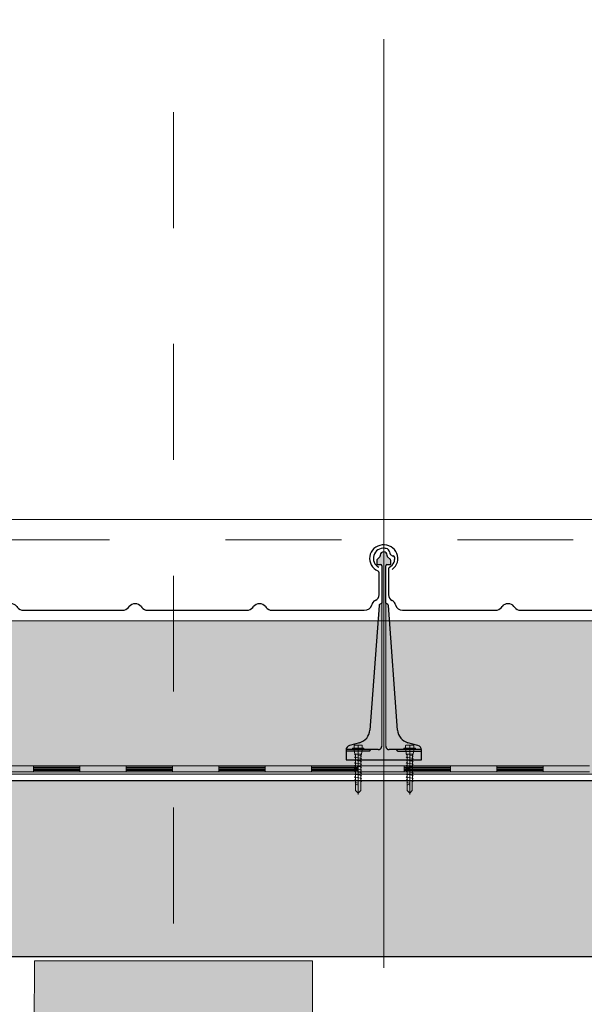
# Model space of a CAD drawing. Header units: metres. Extents: x 1316.5 to 1415.3, y -94.1 to -52.
# Tile 164 of 256: x 1353.238 to 1353.725, y -55.53 to -54.68. Entities that reach past the tile are written whole.
import ezdxf

# ---------------------------------------------------------------- set-up
doc = ezdxf.new("R2010")
doc.units = ezdxf.units.M
for name, pattern in [('AUSGEZOGEN', [0]), ('PUNKT2_S9', [0.0015, 0, -0.0015]), ('STRICHLINIE2_S3', [0.055, 0.04, -0.015]), ('STRICHPUNKT2_S5', [0.1, 0.07, -0.01, 0.01, -0.01])]:
    doc.linetypes.add(name, pattern=pattern)
for name, color, linetype, lineweight in [('XR$11$Achsen', 4, 'AUSGEZOGEN', 13), ('XR$11$Ansicht', 1, 'AUSGEZOGEN', 50), ('XR$11$Aufkantung', 4, 'AUSGEZOGEN', 13), ('XR$11$Design', 4, 'AUSGEZOGEN', 13), ('XR$11$Türen', 3, 'AUSGEZOGEN', 18), ('XR$11$V25', 4, 'AUSGEZOGEN', 13), ('XR$13$Muster', 4, 'AUSGEZOGEN', 13), ('XR$13$Möblierung', 4, 'AUSGEZOGEN', 13), ('XR$13$STANDARD_1', 7, 'AUSGEZOGEN', 25)]:
    doc.layers.add(name, color=color, linetype=linetype, lineweight=lineweight)

# ---------------------------------------------------------------- blocks, each defined once
blk = doc.blocks.new('MUSTERELEMENT_84')
at = {"layer": 'XR$11$Design', "color": 4, "linetype": 'AUSGEZOGEN', "lineweight": 13, "transparency": 33554687}
for p, q in [((1353.16956, -55.32409), (1353.24951, -55.32409)), ((1353.24951, -55.32409), (1353.32947, -55.32409)), ((1353.24951, -55.32409), (1353.24951, -55.32909)), ((1353.24951, -55.32409), (1353.24951, -55.32909)), ((1353.24951, -55.32509), (1353.28949, -55.32509)), ((1353.28949, -55.32409), (1353.28949, -55.32909)), ((1353.32947, -55.32409), (1353.40943, -55.32409)), ((1353.32947, -55.32409), (1353.32947, -55.32909)), ((1353.32947, -55.32409), (1353.32947, -55.32909)), ((1353.32947, -55.32509), (1353.36945, -55.32509)), ((1353.36945, -55.32409), (1353.36945, -55.32909)), ((1353.40943, -55.32409), (1353.48939, -55.32409)), ((1353.40943, -55.32409), (1353.40943, -55.32909)), ((1353.40943, -55.32409), (1353.40943, -55.32909)), ((1353.40943, -55.32509), (1353.44941, -55.32509)), ((1353.44941, -55.32409), (1353.44941, -55.32909)), ((1353.48939, -55.32409), (1353.56935, -55.32409)), ((1353.48939, -55.32409), (1353.48939, -55.32909)), ((1353.48939, -55.32409), (1353.48939, -55.32909)), ((1353.48939, -55.32509), (1353.52937, -55.32509)), ((1353.52937, -55.32409), (1353.52937, -55.32909)), ((1353.56935, -55.32409), (1353.6493, -55.32409)), ((1353.56935, -55.32409), (1353.56935, -55.32909)), ((1353.56935, -55.32409), (1353.56935, -55.32909)), ((1353.56935, -55.32509), (1353.60932, -55.32509)), ((1353.60932, -55.32409), (1353.60932, -55.32909)), ((1353.6493, -55.32409), (1353.72926, -55.32409)), ((1353.6493, -55.32409), (1353.6493, -55.32909)), ((1353.6493, -55.32409), (1353.6493, -55.32909)), ((1353.6493, -55.32509), (1353.68928, -55.32509)), ((1353.68928, -55.32409), (1353.68928, -55.32909)), ((1353.16956, -55.32909), (1353.24951, -55.32909)), ((1353.24951, -55.32609), (1353.28949, -55.32609)), ((1353.24951, -55.32709), (1353.28949, -55.32709)), ((1353.24951, -55.32809), (1353.28949, -55.32809)), ((1353.24951, -55.32909), (1353.32947, -55.32909)), ((1353.32947, -55.32609), (1353.36945, -55.32609)), ((1353.32947, -55.32709), (1353.36945, -55.32709)), ((1353.32947, -55.32809), (1353.36945, -55.32809)), ((1353.32947, -55.32909), (1353.40943, -55.32909)), ((1353.40943, -55.32609), (1353.44941, -55.32609)), ((1353.40943, -55.32709), (1353.44941, -55.32709)), ((1353.40943, -55.32809), (1353.44941, -55.32809)), ((1353.40943, -55.32909), (1353.48939, -55.32909)), ((1353.48939, -55.32609), (1353.52937, -55.32609)), ((1353.48939, -55.32709), (1353.52937, -55.32709)), ((1353.48939, -55.32809), (1353.52937, -55.32809)), ((1353.48939, -55.32909), (1353.56935, -55.32909)), ((1353.56935, -55.32609), (1353.60932, -55.32609)), ((1353.56935, -55.32709), (1353.60932, -55.32709)), ((1353.56935, -55.32809), (1353.60932, -55.32809)), ((1353.56935, -55.32909), (1353.6493, -55.32909)), ((1353.6493, -55.32609), (1353.68928, -55.32609)), ((1353.6493, -55.32709), (1353.68928, -55.32709)), ((1353.6493, -55.32809), (1353.68928, -55.32809)), ((1353.6493, -55.32909), (1353.72926, -55.32909))]:
    blk.add_line(p, q, dxfattribs=at)
blk = doc.blocks.new('NSY101')
at = {"color": 0, "linetype": 'ByBlock', "lineweight": -2}
blk.add_circle((0, 0), 0.005, dxfattribs=at)
blk = doc.blocks.new('U7_2')
at = {"linetype": 'AUSGEZOGEN', "transparency": 33554687}
for p, q in [((-5, 1.97), (-5, 1.17)), ((-4.9, 2.07), (4.9, 2.07)), ((-4.9, 1.07), (4.9, 1.07)), ((-3.5, 3.87), (-3.5, 2.27)), ((-3.46, 0.82), (-2.94, -2.1)), ((-3.3, 4.07), (-0.2, 4.07)), ((0, 3.87), (0, 2.07)), ((0.2, 4.07), (3.3, 4.07)), ((3.46, 0.82), (2.94, -2.1)), ((3.5, 3.87), (3.5, 2.27)), ((5, 1.97), (5, 1.17)), ((-2.33, -2.93), (-3, -3.2)), ((0, -2.99), (-3, -3.2)), ((-3, -3.2), (-2.33, -3.68)), ((3, -4.1), (-3, -5.15)), ((-2.33, -4.89), (-3, -5.15)), ((-3, -5.15), (-2.33, -5.63)), ((3, -6.05), (-3, -7.1)), ((-2.84, -2.18), (2.84, -2.18)), ((-2.77, -2.18), (-2.75, -2.35)), ((-2.33, -2.73), (-2.33, -2.93)), ((-2.33, -3.68), (-2.33, -4.89)), ((-2.33, -5.63), (-2.33, -6.84)), ((2.32, -2.73), (2.32, -3.91)), ((2.32, -3.91), (3, -4.1)), ((3, -4.1), (2.32, -4.65)), ((2.32, -4.65), (2.32, -5.86)), ((2.32, -5.86), (3, -6.05)), ((3, -6.05), (2.32, -6.6)), ((2.32, -6.6), (2.32, -7.81)), ((2.77, -2.18), (2.75, -2.35)), ((-2.33, -6.84), (-3, -7.1)), ((-3, -7.1), (-2.33, -7.58)), ((3, -8), (-3, -9.05)), ((-2.33, -8.79), (-3, -9.05)), ((-3, -9.05), (-2.33, -9.53)), ((3, -9.95), (-3, -11)), ((-2.33, -10.74), (-3, -11)), ((-3, -11), (-2.33, -11.48)), ((3, -11.9), (-3, -12.95)), ((-2.33, -12.69), (-3, -12.95)), ((-3, -12.95), (-2.33, -13.43)), ((-2.33, -7.58), (-2.33, -8.79)), ((-2.33, -9.53), (-2.33, -10.74)), ((-2.33, -11.48), (-2.33, -12.69)), ((-2.33, -13.43), (-2.33, -14.64)), ((2.32, -7.81), (3, -8)), ((3, -8), (2.32, -8.55)), ((2.32, -8.55), (2.32, -9.76)), ((2.32, -9.76), (3, -9.95)), ((3, -9.95), (2.32, -10.5)), ((2.32, -10.5), (2.32, -11.71)), ((2.32, -11.71), (3, -11.9)), ((3, -11.9), (2.32, -12.45)), ((2.32, -12.45), (2.32, -13.66)), ((3, -13.85), (-3, -14.9)), ((-2.33, -14.64), (-3, -14.9)), ((-3, -14.9), (-2.33, -15.38)), ((3, -15.8), (-3, -16.85)), ((-2.33, -16.59), (-3, -16.85)), ((-3, -16.85), (-2.33, -17.33)), ((3, -17.75), (-3, -18.8)), ((-2.3, -18.53), (-3, -18.8)), ((-3, -18.8), (-2.28, -19.31)), ((3, -19.7), (-3, -20.75)), ((-2.33, -15.38), (-2.33, -16.59)), ((-2.33, -17.33), (-2.3, -18.53)), ((-2.28, -19.31), (-2.26, -20.47)), ((2.26, -20.3), (2.24, -21.58)), ((3, -19.7), (2.26, -20.3)), ((2.3, -18.32), (2.28, -19.5)), ((2.28, -19.5), (3, -19.7)), ((3, -17.75), (2.3, -18.32)), ((2.32, -13.66), (3, -13.85)), ((3, -13.85), (2.32, -14.4)), ((2.32, -14.4), (2.32, -15.61)), ((2.32, -15.61), (3, -15.8)), ((3, -15.8), (2.32, -16.35)), ((2.32, -16.35), (2.32, -17.33)), ((2.32, -17.33), (2.32, -17.56)), ((2.32, -17.56), (3, -17.75)), ((-2.26, -20.47), (-3, -20.75)), ((-3, -20.75), (-2.24, -21.28)), ((-2.24, -21.28), (-2.23, -22.18)), ((-2.23, -22.18), (-2.23, -27.06)), ((-2.23, -27.06), (0, -28.93)), ((0, -24.04), (0, -28.93)), ((2.22, -27.06), (0, -28.93)), ((2.61, -21.73), (0.4, -22.03)), ((2.23, -22.07), (2.22, -22.18)), ((2.22, -22.18), (2.22, -27.06)), ((2.61, -21.73), (2.23, -22.07)), ((2.24, -21.58), (2.61, -21.73))]:
    blk.add_line(p, q, dxfattribs=at)
at = {"linetype": 'STRICHPUNKT2_S5', "transparency": 33554687}
blk.add_line((0, 3.87), (0, -29.93), dxfattribs=at)
at = {"linetype": 'AUSGEZOGEN', "transparency": 33554687}
for centre, radius, start, end in [((-4.9, 1.97), 0.1, 90, 180), ((-4.9, 1.17), 0.1, 180, 270), ((-3.75, 0.77), 0.3, 10, 90), ((-3.7, 2.27), 0.2, 270, 0), ((-3.3, 3.87), 0.2, 90, 180), ((-0.2, 3.87), 0.2, 0, 90), ((0.2, 3.87), 0.2, 90, 180), ((3.3, 3.87), 0.2, 0, 90), ((3.75, 0.77), 0.3, 90, 170), ((3.7, 2.27), 0.2, 180, 270), ((4.9, 1.97), 0.1, 0, 90), ((4.9, 1.17), 0.1, 270, 0), ((-2.84, -2.08), 0.1, 190, 270), ((-2.65, -2.33), 0.1, 190, 270), ((-2.63, -2.73), 0.3, 0, 90), ((2.62, -2.73), 0.3, 90, 180), ((2.65, -2.33), 0.1, 270, 350), ((2.84, -2.08), 0.1, 270, 350), ((1.11, -24.04), 1.11, 0, 180)]:
    blk.add_arc(centre, radius, start, end, dxfattribs=at)
blk = doc.blocks.new('COMPLEXOBJECT_156')
at = {"transparency": 33554687}
for p, q in [((1353.55572, -55.15422), (1353.55572, -55.17649)), ((1353.97663, -55.17649), (1353.97663, -55.15743)), ((1353.65315, -55.18741), (1353.65379, -55.18658)), ((1353.664, -55.18658), (1353.66465, -55.18741)), ((1353.7604, -55.18743), (1353.76104, -55.1866)), ((1353.77125, -55.1866), (1353.7719, -55.18743)), ((1353.86765, -55.18743), (1353.86829, -55.1866)), ((1353.8785, -55.1866), (1353.87915, -55.18743)), ((1353.56793, -55.18983), (1353.64804, -55.18981)), ((1353.66975, -55.18981), (1353.75529, -55.18983)), ((1353.777, -55.18983), (1353.86254, -55.18983)), ((1353.88425, -55.18983), (1353.96385, -55.18983))]:
    blk.add_line(p, q, dxfattribs=at)
for centre, major_axis, ratio, start_param, end_param in [((1353.55141, -55.14496), (0.0087, 0), 0.997606, 1.465877, 4.233579), ((1353.55141, -55.14495), (0.00958, 0), 0.905277, 1.310139, 1.634821), ((1353.55293, -55.13993), (0.00384, 0), 0.905277, 0.747625, 1.318651), ((1353.55293, -55.13993), (0.00384, 0), 0.905277, 0.123201, 0.747625), ((1353.98063, -55.14518), (0.01221, 0), 0.964759, 5.358492, 10.570908), ((1353.56101, -55.13949), (0.00428, 0), 0.905277, 3.145413, 3.651819), ((1353.56047, -55.13969), (0.0037, 0), 0.905277, 3.671389, 4.493692), ((1353.55937, -55.14452), (0.00175, 0), 0.905277, 0.122654, 1.403271), ((1353.55126, -55.14521), (0.0099, 0), 0.905277, 5.919137, 6.381942), ((1353.55763, -55.15422), (0.00192, 0), 0.905277, 2.093897, 3.141593), ((1353.55126, -55.14521), (0.0099, 0), 0.905277, 5.291178, 5.919137), ((1353.97463, -55.15744), (0.002, 0), 0.868191, 0, 1.065955), ((1353.56195, -55.17649), (0.00623, 0), 0.905277, 3.141593, 4.18879), ((1353.97013, -55.17649), (0.0065, 0), 0.868191, 5.235988, 6.283185), ((1353.55572, -55.18626), (0.00623, 0), 0.905277, 0.184767, 1.047198), ((1353.56797, -55.18419), (0.00623, 0), 0.905277, 3.32636, 4.712389), ((1353.64804, -55.18417), (0.00623, 0), 0.905277, 4.712389, 5.67232), ((1353.6589, -55.18981), (0.00623, 0), 0.905277, 0.610865, 2.530727), ((1353.66975, -55.18417), (0.00623, 0), 0.905277, 3.752458, 4.712389), ((1353.75529, -55.18419), (0.00623, 0), 0.905277, 4.712389, 5.67232), ((1353.76615, -55.18983), (0.00623, 0), 0.905277, 0.610865, 2.530727), ((1353.777, -55.18419), (0.00623, 0), 0.905277, 3.752458, 4.712389), ((1353.86254, -55.18419), (0.00623, 0), 0.905277, 4.712389, 5.67232), ((1353.8734, -55.18983), (0.00623, 0), 0.905277, 0.610865, 2.530727), ((1353.88425, -55.18419), (0.00623, 0), 0.905277, 3.752458, 4.712389), ((1353.96385, -55.18419), (0.0065, 0), 0.868191, 4.712389, 6.098418), ((1353.97663, -55.18626), (0.0065, 0), 0.868191, 2.094395, 2.956825)]:
    blk.add_ellipse(centre, major_axis=major_axis, ratio=ratio, start_param=start_param, end_param=end_param, dxfattribs=at)
blk = doc.blocks.new('COMPLEXOBJECT_157')
at = {"transparency": 33554687}
for p, q in [((1353.12672, -55.15422), (1353.12672, -55.17649)), ((1353.54763, -55.17649), (1353.54763, -55.15743)), ((1353.22415, -55.18741), (1353.22479, -55.18658)), ((1353.235, -55.18658), (1353.23565, -55.18741)), ((1353.3314, -55.18743), (1353.33204, -55.1866)), ((1353.34225, -55.1866), (1353.3429, -55.18743)), ((1353.43865, -55.18743), (1353.43929, -55.1866)), ((1353.4495, -55.1866), (1353.45015, -55.18743)), ((1353.13893, -55.18983), (1353.21904, -55.18981)), ((1353.24075, -55.18981), (1353.32629, -55.18983)), ((1353.348, -55.18983), (1353.43354, -55.18983)), ((1353.45525, -55.18983), (1353.53485, -55.18983))]:
    blk.add_line(p, q, dxfattribs=at)
for centre, major_axis, ratio, start_param, end_param in [((1353.12241, -55.14496), (0.0087, 0), 0.997606, 1.465877, 4.233579), ((1353.12241, -55.14495), (0.00958, 0), 0.905277, 1.310139, 1.634821), ((1353.12393, -55.13993), (0.00384, 0), 0.905277, 0.747625, 1.318651), ((1353.12393, -55.13993), (0.00384, 0), 0.905277, 0.123201, 0.747625), ((1353.55163, -55.14518), (0.01221, 0), 0.964759, 5.358492, 10.570908), ((1353.13201, -55.13949), (0.00428, 0), 0.905277, 3.145413, 3.651819), ((1353.13147, -55.13969), (0.0037, 0), 0.905277, 3.671389, 4.493692), ((1353.13037, -55.14452), (0.00175, 0), 0.905277, 0.122654, 1.403271), ((1353.12226, -55.14521), (0.0099, 0), 0.905277, 5.919137, 6.381942), ((1353.12863, -55.15422), (0.00192, 0), 0.905277, 2.093897, 3.141593), ((1353.12226, -55.14521), (0.0099, 0), 0.905277, 5.291178, 5.919137), ((1353.54563, -55.15744), (0.002, 0), 0.868191, 0, 1.065955), ((1353.13295, -55.17649), (0.00623, 0), 0.905277, 3.141593, 4.18879), ((1353.54113, -55.17649), (0.0065, 0), 0.868191, 5.235988, 6.283185), ((1353.12672, -55.18626), (0.00623, 0), 0.905277, 0.184767, 1.047198), ((1353.13897, -55.18419), (0.00623, 0), 0.905277, 3.32636, 4.712389), ((1353.21904, -55.18417), (0.00623, 0), 0.905277, 4.712389, 5.67232), ((1353.2299, -55.18981), (0.00623, 0), 0.905277, 0.610865, 2.530727), ((1353.24075, -55.18417), (0.00623, 0), 0.905277, 3.752458, 4.712389), ((1353.32629, -55.18419), (0.00623, 0), 0.905277, 4.712389, 5.67232), ((1353.33715, -55.18983), (0.00623, 0), 0.905277, 0.610865, 2.530727), ((1353.348, -55.18419), (0.00623, 0), 0.905277, 3.752458, 4.712389), ((1353.43354, -55.18419), (0.00623, 0), 0.905277, 4.712389, 5.67232), ((1353.4444, -55.18983), (0.00623, 0), 0.905277, 0.610865, 2.530727), ((1353.45525, -55.18419), (0.00623, 0), 0.905277, 3.752458, 4.712389), ((1353.53485, -55.18419), (0.0065, 0), 0.868191, 4.712389, 6.098418), ((1353.54763, -55.18626), (0.0065, 0), 0.868191, 2.094395, 2.956825)]:
    blk.add_ellipse(centre, major_axis=major_axis, ratio=ratio, start_param=start_param, end_param=end_param, dxfattribs=at)

msp = doc.modelspace()

# ---------------------------------------------------------------- hatches: boundary and pattern name
at = {"layer": 'XR$11$V25', "transparency": 33554687}
msp.add_hatch(color=253, dxfattribs=at).paths.add_polyline_path([(1353.58117, -55.30642), (1353.57253, -55.3041), (1353.57206, -55.30396), (1353.57161, -55.30381), (1353.57115, -55.30364), (1353.57071, -55.30345), (1353.57027, -55.30324), (1353.56984, -55.30302), (1353.56942, -55.30277), (1353.56901, -55.30251), (1353.56862, -55.30224), (1353.56823, -55.30195), (1353.56786, -55.30164), (1353.56749, -55.30132), (1353.56714, -55.30098), (1353.56681, -55.30063), (1353.56649, -55.30027), (1353.56618, -55.2999), (1353.56589, -55.29951), (1353.56562, -55.29911), (1353.56536, -55.2987), (1353.56512, -55.29828), (1353.5649, -55.29785), (1353.56469, -55.29741), (1353.5645, -55.29697), (1353.56433, -55.29652), (1353.56418, -55.29606), (1353.56404, -55.29559), (1353.56393, -55.29512), (1353.56383, -55.29465), (1353.56376, -55.29417), (1353.5637, -55.29369), (1353.56366, -55.2932), (1353.55562, -55.18565), (1353.55562, -55.18562), (1353.55562, -55.18559), (1353.55561, -55.18555), (1353.55561, -55.18552), (1353.5556, -55.18549), (1353.55559, -55.18546), (1353.55559, -55.18543), (1353.55558, -55.1854), (1353.55557, -55.18537), (1353.55555, -55.18534), (1353.55554, -55.18531), (1353.55553, -55.18528), (1353.55552, -55.18525), (1353.5555, -55.18522), (1353.55548, -55.1852), (1353.55547, -55.18517), (1353.55545, -55.18514), (1353.55543, -55.18512), (1353.55541, -55.18509), (1353.55539, -55.18507), (1353.55537, -55.18504), (1353.55535, -55.18502), (1353.55533, -55.185), (1353.5553, -55.18497), (1353.55528, -55.18495), (1353.55526, -55.18493), (1353.55523, -55.18491), (1353.55521, -55.18489), (1353.55518, -55.18487), (1353.55515, -55.18486), (1353.55513, -55.18484), (1353.55338, -55.18383), (1353.55338, -55.1514), (1353.55338, -55.15135), (1353.55338, -55.1513), (1353.55339, -55.15125), (1353.5534, -55.1512), (1353.55341, -55.15115), (1353.55343, -55.1511), (1353.55344, -55.15105), (1353.55346, -55.15101), (1353.55348, -55.15096), (1353.5535, -55.15092), (1353.55353, -55.15087), (1353.55356, -55.15083), (1353.55359, -55.15079), (1353.55362, -55.15075), (1353.55365, -55.15071), (1353.55369, -55.15068), (1353.55373, -55.15064), (1353.55377, -55.15061), (1353.55381, -55.15058), (1353.55385, -55.15055), (1353.55389, -55.15053), (1353.55394, -55.1505), (1353.55398, -55.15048), (1353.55403, -55.15046), (1353.55408, -55.15045), (1353.55413, -55.15043), (1353.55418, -55.15042), (1353.55423, -55.15041), (1353.55428, -55.15041), (1353.55433, -55.1504), (1353.55438, -55.1504), (1353.55713, -55.1504), (1353.55715, -55.1504), (1353.55718, -55.1504), (1353.5572, -55.15039), (1353.55723, -55.15039), (1353.55725, -55.15038), (1353.55728, -55.15038), (1353.5573, -55.15037), (1353.55733, -55.15036), (1353.55735, -55.15035), (1353.55737, -55.15034), (1353.55739, -55.15032), (1353.55741, -55.15031), (1353.55744, -55.1503), (1353.55745, -55.15028), (1353.55747, -55.15026), (1353.55749, -55.15024), (1353.55751, -55.15023), (1353.55752, -55.15021), (1353.55754, -55.15019), (1353.55755, -55.15016), (1353.55757, -55.15014), (1353.55758, -55.15012), (1353.55759, -55.1501), (1353.5576, -55.15007), (1353.55761, -55.15005), (1353.55761, -55.15003), (1353.55762, -55.15), (1353.55762, -55.14998), (1353.55763, -55.14995), (1353.55763, -55.14993), (1353.55763, -55.1499), (1353.55763, -55.14681), (1353.55763, -55.14679), (1353.55763, -55.14676), (1353.55763, -55.14674), (1353.55762, -55.14671), (1353.55762, -55.14669), (1353.55762, -55.14666), (1353.55761, -55.14664), (1353.55761, -55.14661), (1353.5576, -55.14659), (1353.5576, -55.14656), (1353.55759, -55.14654), (1353.55758, -55.14652), (1353.55758, -55.14649), (1353.55757, -55.14647), (1353.55756, -55.14644), (1353.55755, -55.14642), (1353.55754, -55.1464), (1353.55753, -55.14637), (1353.55752, -55.14635), (1353.5575, -55.14633), (1353.55749, -55.14631), (1353.55748, -55.14629), (1353.55746, -55.14626), (1353.55745, -55.14624), (1353.55744, -55.14622), (1353.55742, -55.1462), (1353.5574, -55.14618), (1353.55739, -55.14616), (1353.55737, -55.14614), (1353.55735, -55.14613), (1353.55734, -55.14611), (1353.55492, -55.14369), (1353.5549, -55.14368), (1353.55489, -55.14366), (1353.55487, -55.14364), (1353.55485, -55.14362), (1353.55484, -55.1436), (1353.55482, -55.14358), (1353.55481, -55.14356), (1353.55479, -55.14354), (1353.55478, -55.14352), (1353.55477, -55.14349), (1353.55475, -55.14347), (1353.55474, -55.14345), (1353.55473, -55.14343), (1353.55472, -55.1434), (1353.55471, -55.14338), (1353.5547, -55.14336), (1353.55469, -55.14333), (1353.55468, -55.14331), (1353.55468, -55.14329), (1353.55467, -55.14326), (1353.55466, -55.14324), (1353.55466, -55.14321), (1353.55465, -55.14319), (1353.55464, -55.14316), (1353.55464, -55.14314), (1353.55464, -55.14311), (1353.55463, -55.14309), (1353.55463, -55.14306), (1353.55463, -55.14304), (1353.55463, -55.14301), (1353.55463, -55.14299), (1353.55463, -55.1424), (1353.55461, -55.1421), (1353.55457, -55.1418), (1353.55449, -55.1415), (1353.55439, -55.14122), (1353.55425, -55.14094), (1353.55409, -55.14069), (1353.55391, -55.14045), (1353.5537, -55.14023), (1353.55347, -55.14003), (1353.55322, -55.13985), (1353.55295, -55.13971), (1353.55267, -55.13959), (1353.55238, -55.1395), (1353.55208, -55.13943), (1353.55178, -55.1394), (1353.55148, -55.1394), (1353.55117, -55.13943), (1353.55088, -55.1395), (1353.55059, -55.13959), (1353.55031, -55.13971), (1353.55004, -55.13985), (1353.54979, -55.14003), (1353.54956, -55.14023), (1353.54935, -55.14045), (1353.54917, -55.14069), (1353.54901, -55.14094), (1353.54887, -55.14122), (1353.54877, -55.1415), (1353.54869, -55.1418), (1353.54864, -55.1421), (1353.54863, -55.1424), (1353.54863, -55.14299), (1353.54863, -55.14301), (1353.54863, -55.14304), (1353.54863, -55.14306), (1353.54862, -55.14309), (1353.54862, -55.14311), (1353.54862, -55.14314), (1353.54861, -55.14316), (1353.54861, -55.14319), (1353.5486, -55.14321), (1353.5486, -55.14324), (1353.54859, -55.14326), (1353.54858, -55.14329), (1353.54858, -55.14331), (1353.54857, -55.14333), (1353.54856, -55.14336), (1353.54855, -55.14338), (1353.54854, -55.1434), (1353.54853, -55.14343), (1353.54852, -55.14345), (1353.5485, -55.14347), (1353.54849, -55.14349), (1353.54848, -55.14352), (1353.54846, -55.14354), (1353.54845, -55.14356), (1353.54844, -55.14358), (1353.54842, -55.1436), (1353.5484, -55.14362), (1353.54839, -55.14364), (1353.54837, -55.14366), (1353.54835, -55.14368), (1353.54834, -55.14369), (1353.54592, -55.14611), (1353.5459, -55.14613), (1353.54589, -55.14614), (1353.54587, -55.14616), (1353.54585, -55.14618), (1353.54584, -55.1462), (1353.54582, -55.14622), (1353.54581, -55.14624), (1353.54579, -55.14626), (1353.54578, -55.14629), (1353.54577, -55.14631), (1353.54575, -55.14633), (1353.54574, -55.14635), (1353.54573, -55.14637), (1353.54572, -55.1464), (1353.54571, -55.14642), (1353.5457, -55.14644), (1353.54569, -55.14647), (1353.54568, -55.14649), (1353.54568, -55.14652), (1353.54567, -55.14654), (1353.54566, -55.14656), (1353.54566, -55.14659), (1353.54565, -55.14661), (1353.54564, -55.14664), (1353.54564, -55.14666), (1353.54564, -55.14669), (1353.54563, -55.14671), (1353.54563, -55.14674), (1353.54563, -55.14676), (1353.54563, -55.14679), (1353.54563, -55.14681), (1353.54563, -55.1499), (1353.54563, -55.14993), (1353.54563, -55.14995), (1353.54563, -55.14998), (1353.54564, -55.15), (1353.54565, -55.15003), (1353.54565, -55.15005), (1353.54566, -55.15007), (1353.54567, -55.1501), (1353.54568, -55.15012), (1353.54569, -55.15014), (1353.5457, -55.15016), (1353.54572, -55.15019), (1353.54573, -55.15021), (1353.54575, -55.15023), (1353.54577, -55.15024), (1353.54578, -55.15026), (1353.5458, -55.15028), (1353.54582, -55.1503), (1353.54584, -55.15031), (1353.54586, -55.15032), (1353.54589, -55.15034), (1353.54591, -55.15035), (1353.54593, -55.15036), (1353.54596, -55.15037), (1353.54598, -55.15038), (1353.546, -55.15038), (1353.54603, -55.15039), (1353.54605, -55.15039), (1353.54608, -55.1504), (1353.5461, -55.1504), (1353.54613, -55.1504), (1353.54888, -55.1504), (1353.54893, -55.1504), (1353.54898, -55.15041), (1353.54903, -55.15041), (1353.54908, -55.15042), (1353.54913, -55.15043), (1353.54918, -55.15045), (1353.54923, -55.15046), (1353.54927, -55.15048), (1353.54932, -55.1505), (1353.54936, -55.15053), (1353.54941, -55.15055), (1353.54945, -55.15058), (1353.54949, -55.15061), (1353.54953, -55.15064), (1353.54957, -55.15068), (1353.5496, -55.15071), (1353.54964, -55.15075), (1353.54967, -55.15079), (1353.5497, -55.15083), (1353.54973, -55.15087), (1353.54975, -55.15092), (1353.54978, -55.15096), (1353.5498, -55.15101), (1353.54982, -55.15105), (1353.54983, -55.1511), (1353.54985, -55.15115), (1353.54986, -55.1512), (1353.54987, -55.15125), (1353.54987, -55.1513), (1353.54988, -55.15135), (1353.54988, -55.1514), (1353.54988, -55.18383), (1353.54813, -55.18484), (1353.54811, -55.18486), (1353.54808, -55.18487), (1353.54805, -55.18489), (1353.54803, -55.18491), (1353.548, -55.18493), (1353.54798, -55.18495), (1353.54795, -55.18497), (1353.54793, -55.185), (1353.54791, -55.18502), (1353.54789, -55.18504), (1353.54787, -55.18507), (1353.54785, -55.18509), (1353.54783, -55.18512), (1353.54781, -55.18514), (1353.54779, -55.18517), (1353.54777, -55.1852), (1353.54776, -55.18522), (1353.54774, -55.18525), (1353.54773, -55.18528), (1353.54772, -55.18531), (1353.5477, -55.18534), (1353.54769, -55.18537), (1353.54768, -55.1854), (1353.54767, -55.18543), (1353.54766, -55.18546), (1353.54766, -55.18549), (1353.54765, -55.18552), (1353.54764, -55.18555), (1353.54764, -55.18559), (1353.54764, -55.18562), (1353.54763, -55.18565), (1353.5396, -55.2932), (1353.53956, -55.29369), (1353.5395, -55.29417), (1353.53943, -55.29465), (1353.53933, -55.29512), (1353.53922, -55.29559), (1353.53908, -55.29606), (1353.53893, -55.29652), (1353.53876, -55.29697), (1353.53857, -55.29741), (1353.53837, -55.29785), (1353.53814, -55.29828), (1353.5379, -55.2987), (1353.53764, -55.29911), (1353.53737, -55.29951), (1353.53708, -55.2999), (1353.53677, -55.30027), (1353.53645, -55.30063), (1353.53612, -55.30098), (1353.53577, -55.30132), (1353.53541, -55.30164), (1353.53503, -55.30195), (1353.53465, -55.30224), (1353.53425, -55.30251), (1353.53384, -55.30277), (1353.53342, -55.30302), (1353.53299, -55.30324), (1353.53255, -55.30345), (1353.53211, -55.30364), (1353.53166, -55.30381), (1353.5312, -55.30396), (1353.53073, -55.3041), (1353.52209, -55.30642), (1353.52193, -55.30647), (1353.52177, -55.30652), (1353.52161, -55.30658), (1353.52146, -55.30665), (1353.52131, -55.30672), (1353.52116, -55.3068), (1353.52101, -55.30689), (1353.52087, -55.30698), (1353.52073, -55.30708), (1353.5206, -55.30718), (1353.52047, -55.30729), (1353.52035, -55.30741), (1353.52023, -55.30753), (1353.52012, -55.30765), (1353.52001, -55.30778), (1353.51991, -55.30792), (1353.51981, -55.30806), (1353.51972, -55.3082), (1353.51963, -55.30834), (1353.51955, -55.30849), (1353.51948, -55.30865), (1353.51942, -55.3088), (1353.51936, -55.30896), (1353.5193, -55.30912), (1353.51926, -55.30928), (1353.51922, -55.30945), (1353.51919, -55.30961), (1353.51916, -55.30978), (1353.51915, -55.30995), (1353.51913, -55.31012), (1353.51913, -55.31029), (1353.51913, -55.31889), (1353.58413, -55.31889), (1353.58413, -55.31029), (1353.58413, -55.31012), (1353.58412, -55.30995), (1353.5841, -55.30978), (1353.58407, -55.30961), (1353.58404, -55.30945), (1353.584, -55.30928), (1353.58396, -55.30912), (1353.58391, -55.30896), (1353.58385, -55.3088), (1353.58378, -55.30865), (1353.58371, -55.30849), (1353.58363, -55.30834), (1353.58354, -55.3082), (1353.58345, -55.30806), (1353.58336, -55.30792), (1353.58325, -55.30778), (1353.58315, -55.30765), (1353.58303, -55.30753), (1353.58291, -55.30741), (1353.58279, -55.30729), (1353.58266, -55.30718), (1353.58253, -55.30708), (1353.58239, -55.30698), (1353.58225, -55.30689), (1353.5821, -55.3068), (1353.58196, -55.30672), (1353.5818, -55.30665), (1353.58165, -55.30658), (1353.58149, -55.30652), (1353.58133, -55.30647)])
at = {"layer": 'XR$13$Muster', "linetype": 'AUSGEZOGEN', "lineweight": 13, "transparency": 33554687}
h = msp.add_hatch(dxfattribs=at)
h.set_pattern_fill('MUSTER', color=52, scale=0.0675, style=0, pattern_type=2)
h.set_pattern_definition([(0, (0.135, 0.135), (0.0675, 0.0675), [0.0675, -0.0675]), (90, (0.135, 0.135), (-0.0675, 0.0675), [0.0675, -0.0675])])
h.paths.add_polyline_path([(1342.77018, -55.33124), (1361.33018, -55.33124), (1361.33015, -55.19908), (1342.77015, -55.19908)], flags=0)
at = {"layer": 'XR$13$Möblierung', "linetype": 'AUSGEZOGEN', "lineweight": 13, "true_color": 0xcdb691, "transparency": 33554687}
msp.add_hatch(color=43, dxfattribs=at).paths.add_polyline_path([(1353.25015, -55.92408), (1353.49015, -55.92408), (1353.49018, -55.49231), (1353.25018, -55.49231)])
at = {"layer": 'XR$13$STANDARD_1', "linetype": 'AUSGEZOGEN', "lineweight": 13, "transparency": 33554687}
msp.add_hatch(color=253, dxfattribs=at).paths.add_polyline_path([(1342.77018, -55.48866), (1361.32018, -55.48866), (1361.32018, -55.33666), (1342.77018, -55.33666)])

# ---------------------------------------------------------------- linework, layer by layer
at = {"color": 4, "transparency": 33554687}
for p, q in [((1353.54563, -55.14681), (1353.54563, -55.1499)), ((1353.54834, -55.14369), (1353.54592, -55.14611)), ((1353.54863, -55.1424), (1353.54863, -55.14299)), ((1353.55463, -55.14299), (1353.55463, -55.1424)), ((1353.55734, -55.14611), (1353.55492, -55.14369)), ((1353.55763, -55.1499), (1353.55763, -55.14681)), ((1353.54613, -55.1504), (1353.54888, -55.1504)), ((1353.55438, -55.1504), (1353.55713, -55.1504)), ((1353.54763, -55.18565), (1353.5396, -55.2932)), ((1353.56366, -55.2932), (1353.55562, -55.18565)), ((1353.53073, -55.3041), (1353.52209, -55.30642)), ((1353.58117, -55.30642), (1353.57253, -55.3041)), ((1353.53963, -55.31109), (1353.54063, -55.31009)), ((1353.53963, -55.31139), (1353.53963, -55.31109)), ((1353.56363, -55.31109), (1353.56263, -55.31009)), ((1353.56363, -55.31139), (1353.56363, -55.31109))]:
    msp.add_line(p, q, dxfattribs=at)
at = {"color": 4, "linetype": 'STRICHLINIE2_S3', "transparency": 33554687}
for p, q in [((1353.54688, -55.31009), (1353.51913, -55.31009)), ((1353.53963, -55.31139), (1353.51913, -55.31139)), ((1353.58413, -55.31009), (1353.55638, -55.31009)), ((1353.56363, -55.31139), (1353.58413, -55.31139))]:
    msp.add_line(p, q, dxfattribs=at)
at = {"color": 4, "transparency": 33554687}
for points in [[(1353.54988, -55.1514), (1353.54988, -55.18383), (1353.54813, -55.18484)], [(1353.55513, -55.18484), (1353.55338, -55.18383), (1353.55338, -55.1514)], [(1353.51913, -55.31029), (1353.51913, -55.31889), (1353.58413, -55.31889), (1353.58413, -55.31029)]]:
    msp.add_lwpolyline(points, dxfattribs=at)
for centre, radius, start, end in [((1353.54663, -55.14681), 0.001, 135, 180), ((1353.54763, -55.14299), 0.001, 315, 0), ((1353.55163, -55.1424), 0.003, 0, 180), ((1353.55563, -55.14299), 0.001, 180, 225), ((1353.55663, -55.14681), 0.001, 0, 45), ((1353.54613, -55.1499), 0.0005, 180, 270), ((1353.54888, -55.1514), 0.001, 0, 90), ((1353.55438, -55.1514), 0.001, 90, 180), ((1353.55713, -55.1499), 0.0005, 270, 0), ((1353.54863, -55.18571), 0.001, 120, 176.67911), ((1353.55463, -55.18571), 0.001, 3.32089, 60), ((1353.52762, -55.29251), 0.012, 285.03542, 356.67911), ((1353.57564, -55.29251), 0.012, 183.32089, 254.96458), ((1353.52313, -55.31028), 0.004, 105.03539, 180.03507), ((1353.58013, -55.31028), 0.004, 359.96493, 74.96461)]:
    msp.add_arc(centre, radius, start, end, dxfattribs=at)
at = {"color": 4, "linetype": 'STRICHLINIE2_S3', "transparency": 33554687}
for centre, start, end in [((1353.54688, -55.30709), 270, 0), ((1353.55638, -55.30709), 180, 270)]:
    msp.add_arc(centre, 0.003, start, end, dxfattribs=at)
at = {"layer": 'XR$11$Achsen', "color": 1, "linetype": 'STRICHPUNKT2_S5', "lineweight": 13, "transparency": 33554687}
msp.add_line((1353.37015, -62.46006), (1353.37015, -53.85362), dxfattribs=at)
at = {"layer": 'XR$11$Achsen', "color": 35, "linetype": 'AUSGEZOGEN', "lineweight": 13, "transparency": 33554687}
msp.add_line((1353.55166, -55.49831), (1353.55163, -54.69709), dxfattribs=at)
at = {"layer": 'XR$11$Ansicht', "color": 4, "linetype": 'AUSGEZOGEN', "lineweight": 13, "transparency": 33554687}
for p, q in [((1353.25015, -55.92408), (1353.25018, -55.49231)), ((1353.25018, -55.49231), (1353.49018, -55.49231)), ((1353.49015, -55.92408), (1353.49018, -55.49231))]:
    msp.add_line(p, q, dxfattribs=at)
at = {"layer": 'XR$11$Aufkantung', "color": 4, "linetype": 'AUSGEZOGEN', "lineweight": 13, "transparency": 33554687}
msp.add_line((1361.52515, -55.11162), (1342.59015, -55.11164), dxfattribs=at)
at = {"layer": 'XR$11$Design', "color": 4, "lineweight": 13, "transparency": 33554687}
for p, q in [((1342.77015, -55.19908), (1361.32177, -55.19908)), ((1342.77018, -55.33124), (1361.33018, -55.33124))]:
    msp.add_line(p, q, dxfattribs=at)
at = {"layer": 'XR$11$Design', "color": 3, "linetype": 'AUSGEZOGEN', "lineweight": 25, "transparency": 33554687}
for p, q in [((1342.77018, -55.33666), (1361.32018, -55.33666)), ((1342.77018, -55.48866), (1361.32018, -55.48866))]:
    msp.add_line(p, q, dxfattribs=at)
at = {"layer": 'XR$11$Türen', "color": 35, "linetype": 'PUNKT2_S9', "lineweight": 13, "transparency": 33554687}
msp.add_line((1346.41515, -55.12908), (1364.84488, -55.12908), dxfattribs=at)
at = {"layer": 'XR$11$V25', "transparency": 33554687}
for p, q in [((1353.54988, -55.18383), (1353.54988, -55.30709)), ((1353.55338, -55.30709), (1353.55338, -55.18383))]:
    msp.add_line(p, q, dxfattribs=at)

# ---------------------------------------------------------------- block references
at = {"transparency": 33554687}
for name in ['COMPLEXOBJECT_157', 'COMPLEXOBJECT_156']:
    msp.add_blockref(name, (0, 0), dxfattribs=at)
at = {"transparency": 33554687, "xscale": 4.999999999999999e-06, "yscale": 4.999999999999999e-06, "zscale": 4.999999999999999e-06}
msp.add_blockref('NSY101', (1353.55163, -55.18983), dxfattribs=at)
at = {"layer": 'XR$11$Design', "color": 4, "linetype": 'AUSGEZOGEN', "lineweight": 13, "transparency": 33554687}
msp.add_blockref('MUSTERELEMENT_84', (0, 0), dxfattribs=at)
at = {"layer": 'XR$11$V25', "color": 4, "linetype": 'AUSGEZOGEN', "lineweight": 13, "transparency": 33554687, "xscale": -0.0009999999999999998, "yscale": 0.00125, "zscale": 0.001}
for p in [(1353.52956, -55.31139), (1353.57406, -55.31139)]:
    msp.add_blockref('U7_2', p, dxfattribs=at)

doc.saveas('drawing.dxf')
